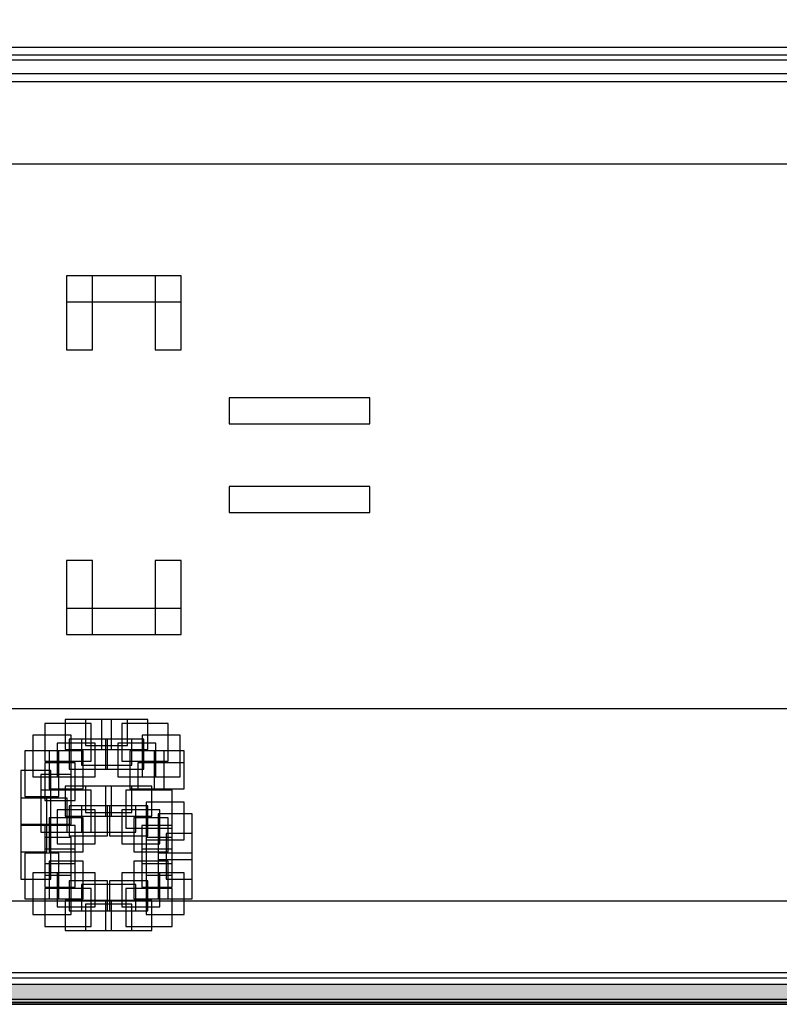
# Model space of a CAD drawing. Extents: x 0 to 566, y 0 to 372.
# Tile 9 of 24: x 175 to 204, y 31 to 68. Entities that reach past the tile are written whole.
import ezdxf

# ---------------------------------------------------------------- set-up
doc = ezdxf.new("R2010")
doc.units = 0
doc.layers.add('CAPA_1', color=7, linetype='CONTINUOUS')

# ---------------------------------------------------------------- blocks, each defined once
blk = doc.blocks.new('BLOCK_264')
at = {"layer": 'CAPA_1'}
blk.add_lwpolyline([(178.119, 33.495), (179.894, 33.495), (179.894, 34.646), (178.119, 34.646), (178.119, 33.495)], dxfattribs=at)
blk = doc.blocks.new('BLOCK_263')
at = {"layer": 'CAPA_1'}
blk.add_blockref('BLOCK_264', (0, 0), dxfattribs=at)
blk = doc.blocks.new('BLOCK_268')
at = {"layer": 'CAPA_1'}
blk.add_lwpolyline([(57.138, 30.661), (256.562, 30.661), (256.562, 31.661), (57.138, 31.661), (57.138, 30.661)], dxfattribs=at)
blk = doc.blocks.new('BLOCK_267')
at = {"layer": 'CAPA_1'}
blk.add_blockref('BLOCK_268', (0, 0), dxfattribs=at)
blk = doc.blocks.new('BLOCK_274')
at = {"layer": 'CAPA_1'}
blk.add_lwpolyline([(164.854, 30.863), (249.476, 30.863), (249.476, 31.863), (164.854, 31.863), (164.854, 30.863)], dxfattribs=at)
blk = doc.blocks.new('BLOCK_273')
at = {"layer": 'CAPA_1'}
blk.add_blockref('BLOCK_274', (0, 0), dxfattribs=at)
blk = doc.blocks.new('BLOCK_286')
at = {"layer": 'CAPA_1'}
blk.add_lwpolyline([(177.344, 33.495), (179.119, 33.495), (179.119, 34.495), (177.344, 34.495), (177.344, 33.495)], dxfattribs=at)
blk = doc.blocks.new('BLOCK_285')
at = {"layer": 'CAPA_1'}
blk.add_blockref('BLOCK_286', (0, 0), dxfattribs=at)
blk = doc.blocks.new('BLOCK_296')
at = {"layer": 'CAPA_1'}
blk.add_lwpolyline([(177.189, 34.249), (179.274, 34.249), (179.274, 35.249), (177.189, 35.249), (177.189, 34.249)], dxfattribs=at)
blk = doc.blocks.new('BLOCK_295')
at = {"layer": 'CAPA_1'}
blk.add_blockref('BLOCK_296', (0, 0), dxfattribs=at)
blk = doc.blocks.new('BLOCK_322')
at = {"layer": 'CAPA_1'}
blk.add_lwpolyline([(176.569, 37.868), (178.344, 37.868), (178.344, 39.019), (176.569, 39.019), (176.569, 37.868)], dxfattribs=at)
blk = doc.blocks.new('BLOCK_321')
at = {"layer": 'CAPA_1'}
blk.add_blockref('BLOCK_322', (0, 0), dxfattribs=at)
blk = doc.blocks.new('BLOCK_324')
at = {"layer": 'CAPA_1'}
blk.add_lwpolyline([(176.569, 40.432), (178.344, 40.432), (178.344, 41.582), (176.569, 41.582), (176.569, 40.432)], dxfattribs=at)
blk = doc.blocks.new('BLOCK_323')
at = {"layer": 'CAPA_1'}
blk.add_blockref('BLOCK_324', (0, 0), dxfattribs=at)
blk = doc.blocks.new('BLOCK_340')
at = {"layer": 'CAPA_1'}
blk.add_lwpolyline([(177.189, 37.265), (179.274, 37.265), (179.274, 38.265), (177.189, 38.265), (177.189, 37.265)], dxfattribs=at)
blk = doc.blocks.new('BLOCK_339')
at = {"layer": 'CAPA_1'}
blk.add_blockref('BLOCK_340', (0, 0), dxfattribs=at)
blk = doc.blocks.new('BLOCK_344')
at = {"layer": 'CAPA_1'}
blk.add_lwpolyline([(177.344, 38.019), (179.119, 38.019), (179.119, 39.019), (177.344, 39.019), (177.344, 38.019)], dxfattribs=at)
blk = doc.blocks.new('BLOCK_343')
at = {"layer": 'CAPA_1'}
blk.add_blockref('BLOCK_344', (0, 0), dxfattribs=at)
blk = doc.blocks.new('BLOCK_348')
at = {"layer": 'CAPA_1'}
blk.add_lwpolyline([(179.359, 38.924), (181.134, 38.924), (181.134, 39.924), (179.359, 39.924), (179.359, 38.924)], dxfattribs=at)
blk = doc.blocks.new('BLOCK_347')
at = {"layer": 'CAPA_1'}
blk.add_blockref('BLOCK_348', (0, 0), dxfattribs=at)
blk = doc.blocks.new('BLOCK_358')
at = {"layer": 'CAPA_1'}
blk.add_lwpolyline([(177.189, 39.828), (179.119, 39.828), (179.119, 40.828), (177.189, 40.828), (177.189, 39.828)], dxfattribs=at)
blk = doc.blocks.new('BLOCK_357')
at = {"layer": 'CAPA_1'}
blk.add_blockref('BLOCK_358', (0, 0), dxfattribs=at)
blk = doc.blocks.new('BLOCK_366')
at = {"layer": 'CAPA_1'}
blk.add_lwpolyline([(177.344, 40.582), (178.964, 40.582), (178.964, 41.582), (177.344, 41.582), (177.344, 40.582)], dxfattribs=at)
blk = doc.blocks.new('BLOCK_365')
at = {"layer": 'CAPA_1'}
blk.add_blockref('BLOCK_366', (0, 0), dxfattribs=at)
blk = doc.blocks.new('BLOCK_380')
at = {"layer": 'CAPA_1'}
blk.add_lwpolyline([(176.618, 44.834), (181.019, 44.834), (181.019, 45.834), (176.618, 45.834), (176.618, 44.834)], dxfattribs=at)
blk = doc.blocks.new('BLOCK_379')
at = {"layer": 'CAPA_1'}
blk.add_blockref('BLOCK_380', (0, 0), dxfattribs=at)
blk = doc.blocks.new('BLOCK_386')
at = {"layer": 'CAPA_1'}
blk.add_lwpolyline([(176.569, 33.495), (178.344, 33.495), (178.344, 34.646), (176.569, 34.646), (176.569, 33.495)], dxfattribs=at)
blk = doc.blocks.new('BLOCK_385')
at = {"layer": 'CAPA_1'}
blk.add_blockref('BLOCK_386', (0, 0), dxfattribs=at)
blk = doc.blocks.new('BLOCK_388')
at = {"layer": 'CAPA_1'}
blk.add_lwpolyline([(178.119, 37.868), (179.894, 37.868), (179.894, 39.019), (178.119, 39.019), (178.119, 37.868)], dxfattribs=at)
blk = doc.blocks.new('BLOCK_387')
at = {"layer": 'CAPA_1'}
blk.add_blockref('BLOCK_388', (0, 0), dxfattribs=at)
blk = doc.blocks.new('BLOCK_464')
at = {"layer": 'CAPA_1'}
blk.add_lwpolyline([(182.854, 49.512), (188.247, 49.512), (188.247, 50.512), (182.854, 50.512), (182.854, 49.512)], dxfattribs=at)
blk = doc.blocks.new('BLOCK_463')
at = {"layer": 'CAPA_1'}
blk.add_blockref('BLOCK_464', (0, 0), dxfattribs=at)
blk = doc.blocks.new('BLOCK_482')
at = {"layer": 'CAPA_1'}
blk.add_lwpolyline([(182.854, 52.913), (188.247, 52.913), (188.247, 53.913), (182.854, 53.913), (182.854, 52.913)], dxfattribs=at)
blk = doc.blocks.new('BLOCK_481')
at = {"layer": 'CAPA_1'}
blk.add_blockref('BLOCK_482', (0, 0), dxfattribs=at)
blk = doc.blocks.new('BLOCK_498')
at = {"layer": 'CAPA_1'}
blk.add_lwpolyline([(177.964, 40.432), (179.739, 40.432), (179.739, 41.582), (177.964, 41.582), (177.964, 40.432)], dxfattribs=at)
blk = doc.blocks.new('BLOCK_497')
at = {"layer": 'CAPA_1'}
blk.add_blockref('BLOCK_498', (0, 0), dxfattribs=at)
blk = doc.blocks.new('BLOCK_508')
at = {"layer": 'CAPA_1'}
blk.add_lwpolyline([(176.724, 34.249), (178.189, 34.249), (178.189, 35.4), (176.724, 35.4), (176.724, 34.249)], dxfattribs=at)
blk = doc.blocks.new('BLOCK_507')
at = {"layer": 'CAPA_1'}
blk.add_blockref('BLOCK_508', (0, 0), dxfattribs=at)
blk = doc.blocks.new('BLOCK_510')
at = {"layer": 'CAPA_1'}
blk.add_lwpolyline([(178.274, 37.114), (179.739, 37.114), (179.739, 38.265), (178.274, 38.265), (178.274, 37.114)], dxfattribs=at)
blk = doc.blocks.new('BLOCK_509')
at = {"layer": 'CAPA_1'}
blk.add_blockref('BLOCK_510', (0, 0), dxfattribs=at)
blk = doc.blocks.new('BLOCK_512')
at = {"layer": 'CAPA_1'}
blk.add_lwpolyline([(178.119, 39.678), (179.584, 39.678), (179.584, 40.828), (178.119, 40.828), (178.119, 39.678)], dxfattribs=at)
blk = doc.blocks.new('BLOCK_511')
at = {"layer": 'CAPA_1'}
blk.add_blockref('BLOCK_512', (0, 0), dxfattribs=at)
blk = doc.blocks.new('BLOCK_594')
at = {"layer": 'CAPA_1'}
blk.add_lwpolyline([(176.618, 57.59), (181.019, 57.59), (181.019, 58.59), (176.618, 58.59), (176.618, 57.59)], dxfattribs=at)
blk = doc.blocks.new('BLOCK_593')
at = {"layer": 'CAPA_1'}
blk.add_blockref('BLOCK_594', (0, 0), dxfattribs=at)
blk = doc.blocks.new('BLOCK_620')
at = {"layer": 'CAPA_1'}
blk.add_lwpolyline([(164.854, 66.045), (249.476, 66.045), (249.476, 67.045), (164.854, 67.045), (164.854, 66.045)], dxfattribs=at)
blk = doc.blocks.new('BLOCK_619')
at = {"layer": 'CAPA_1'}
blk.add_blockref('BLOCK_620', (0, 0), dxfattribs=at)
blk = doc.blocks.new('BLOCK_626')
at = {"layer": 'CAPA_1'}
blk.add_lwpolyline([(57.637, 66.342), (256.063, 66.342), (256.063, 67.342), (57.637, 67.342), (57.637, 66.342)], dxfattribs=at)
blk = doc.blocks.new('BLOCK_625')
at = {"layer": 'CAPA_1'}
blk.add_blockref('BLOCK_626', (0, 0), dxfattribs=at)
blk = doc.blocks.new('BLOCK_640')
at = {"layer": 'CAPA_1'}
blk.add_lwpolyline([(175.794, 33.646), (177.569, 33.646), (177.569, 35.099), (175.794, 35.099), (175.794, 33.646)], dxfattribs=at)
blk = doc.blocks.new('BLOCK_639')
at = {"layer": 'CAPA_1'}
blk.add_blockref('BLOCK_640', (0, 0), dxfattribs=at)
blk = doc.blocks.new('BLOCK_642')
at = {"layer": 'CAPA_1'}
blk.add_lwpolyline([(178.895, 37.416), (180.669, 37.416), (180.669, 38.868), (178.895, 38.868), (178.895, 37.416)], dxfattribs=at)
blk = doc.blocks.new('BLOCK_641')
at = {"layer": 'CAPA_1'}
blk.add_blockref('BLOCK_642', (0, 0), dxfattribs=at)
blk = doc.blocks.new('BLOCK_644')
at = {"layer": 'CAPA_1'}
blk.add_lwpolyline([(178.739, 39.979), (180.514, 39.979), (180.514, 41.432), (178.739, 41.432), (178.739, 39.979)], dxfattribs=at)
blk = doc.blocks.new('BLOCK_643')
at = {"layer": 'CAPA_1'}
blk.add_blockref('BLOCK_644', (0, 0), dxfattribs=at)
blk = doc.blocks.new('BLOCK_646')
at = {"layer": 'CAPA_1'}
blk.add_lwpolyline([(176.259, 34.4), (177.724, 34.4), (177.724, 35.702), (176.259, 35.702), (176.259, 34.4)], dxfattribs=at)
blk = doc.blocks.new('BLOCK_645')
at = {"layer": 'CAPA_1'}
blk.add_blockref('BLOCK_646', (0, 0), dxfattribs=at)
blk = doc.blocks.new('BLOCK_766')
at = {"layer": 'CAPA_1'}
blk.add_lwpolyline([(178.739, 36.812), (180.204, 36.812), (180.204, 38.114), (178.739, 38.114), (178.739, 36.812)], dxfattribs=at)
blk = doc.blocks.new('BLOCK_765')
at = {"layer": 'CAPA_1'}
blk.add_blockref('BLOCK_766', (0, 0), dxfattribs=at)
blk = doc.blocks.new('BLOCK_768')
at = {"layer": 'CAPA_1'}
blk.add_lwpolyline([(178.584, 39.376), (180.049, 39.376), (180.049, 40.678), (178.584, 40.678), (178.584, 39.376)], dxfattribs=at)
blk = doc.blocks.new('BLOCK_767')
at = {"layer": 'CAPA_1'}
blk.add_blockref('BLOCK_768', (0, 0), dxfattribs=at)
blk = doc.blocks.new('BLOCK_852')
at = {"layer": 'CAPA_1'}
blk.add_lwpolyline([(179.204, 36.511), (180.514, 36.511), (180.514, 37.812), (179.204, 37.812), (179.204, 36.511)], dxfattribs=at)
blk = doc.blocks.new('BLOCK_851')
at = {"layer": 'CAPA_1'}
blk.add_blockref('BLOCK_852', (0, 0), dxfattribs=at)
blk = doc.blocks.new('BLOCK_854')
at = {"layer": 'CAPA_1'}
blk.add_lwpolyline([(179.669, 36.964), (181.134, 36.964), (181.134, 38.416), (179.669, 38.416), (179.669, 36.964)], dxfattribs=at)
blk = doc.blocks.new('BLOCK_853')
at = {"layer": 'CAPA_1'}
blk.add_blockref('BLOCK_854', (0, 0), dxfattribs=at)
blk = doc.blocks.new('BLOCK_928')
at = {"layer": 'CAPA_1'}
blk.add_lwpolyline([(175.329, 34.098), (176.794, 34.098), (176.794, 35.702), (175.329, 35.702), (175.329, 34.098)], dxfattribs=at)
blk = doc.blocks.new('BLOCK_927')
at = {"layer": 'CAPA_1'}
blk.add_blockref('BLOCK_928', (0, 0), dxfattribs=at)
blk = doc.blocks.new('BLOCK_958')
at = {"layer": 'CAPA_1'}
blk.add_lwpolyline([(179.515, 39.376), (180.979, 39.376), (180.979, 40.98), (179.515, 40.98), (179.515, 39.376)], dxfattribs=at)
blk = doc.blocks.new('BLOCK_957')
at = {"layer": 'CAPA_1'}
blk.add_blockref('BLOCK_958', (0, 0), dxfattribs=at)
blk = doc.blocks.new('BLOCK_960')
at = {"layer": 'CAPA_1'}
blk.add_lwpolyline([(175.949, 34.702), (177.259, 34.702), (177.259, 36.154), (175.949, 36.154), (175.949, 34.702)], dxfattribs=at)
blk = doc.blocks.new('BLOCK_959')
at = {"layer": 'CAPA_1'}
blk.add_blockref('BLOCK_960', (0, 0), dxfattribs=at)
blk = doc.blocks.new('BLOCK_962')
at = {"layer": 'CAPA_1'}
blk.add_lwpolyline([(179.049, 38.924), (180.359, 38.924), (180.359, 40.376), (179.049, 40.376), (179.049, 38.924)], dxfattribs=at)
blk = doc.blocks.new('BLOCK_961')
at = {"layer": 'CAPA_1'}
blk.add_blockref('BLOCK_962', (0, 0), dxfattribs=at)
blk = doc.blocks.new('BLOCK_1076')
at = {"layer": 'CAPA_1'}
blk.add_lwpolyline([(175.019, 34.702), (176.329, 34.702), (176.329, 36.456), (175.019, 36.456), (175.019, 34.702)], dxfattribs=at)
blk = doc.blocks.new('BLOCK_1075')
at = {"layer": 'CAPA_1'}
blk.add_blockref('BLOCK_1076', (0, 0), dxfattribs=at)
blk = doc.blocks.new('BLOCK_1078')
at = {"layer": 'CAPA_1'}
blk.add_lwpolyline([(180.134, 36.21), (181.444, 36.21), (181.444, 37.964), (180.134, 37.964), (180.134, 36.21)], dxfattribs=at)
blk = doc.blocks.new('BLOCK_1077')
at = {"layer": 'CAPA_1'}
blk.add_blockref('BLOCK_1078', (0, 0), dxfattribs=at)
blk = doc.blocks.new('BLOCK_1172')
at = {"layer": 'CAPA_1'}
blk.add_lwpolyline([(175.794, 35.154), (176.949, 35.154), (176.949, 36.606), (175.794, 36.606), (175.794, 35.154)], dxfattribs=at)
blk = doc.blocks.new('BLOCK_1171')
at = {"layer": 'CAPA_1'}
blk.add_blockref('BLOCK_1172', (0, 0), dxfattribs=at)
blk = doc.blocks.new('BLOCK_1174')
at = {"layer": 'CAPA_1'}
blk.add_lwpolyline([(179.514, 36.059), (180.669, 36.059), (180.669, 37.511), (179.514, 37.511), (179.514, 36.059)], dxfattribs=at)
blk = doc.blocks.new('BLOCK_1173')
at = {"layer": 'CAPA_1'}
blk.add_blockref('BLOCK_1174', (0, 0), dxfattribs=at)
blk = doc.blocks.new('BLOCK_1176')
at = {"layer": 'CAPA_1'}
blk.add_lwpolyline([(179.979, 38.924), (181.134, 38.924), (181.134, 40.376), (179.979, 40.376), (179.979, 38.924)], dxfattribs=at)
blk = doc.blocks.new('BLOCK_1175')
at = {"layer": 'CAPA_1'}
blk.add_blockref('BLOCK_1176', (0, 0), dxfattribs=at)
blk = doc.blocks.new('BLOCK_1258')
at = {"layer": 'CAPA_1'}
blk.add_lwpolyline([(174.864, 35.456), (176.019, 35.456), (176.019, 37.511), (174.864, 37.511), (174.864, 35.456)], dxfattribs=at)
blk = doc.blocks.new('BLOCK_1257')
at = {"layer": 'CAPA_1'}
blk.add_blockref('BLOCK_1258', (0, 0), dxfattribs=at)
blk = doc.blocks.new('BLOCK_1316')
at = {"layer": 'CAPA_1'}
blk.add_lwpolyline([(174.864, 36.511), (175.864, 36.511), (175.864, 38.566), (174.864, 38.566), (174.864, 36.511)], dxfattribs=at)
blk = doc.blocks.new('BLOCK_1315')
at = {"layer": 'CAPA_1'}
blk.add_blockref('BLOCK_1316', (0, 0), dxfattribs=at)
blk = doc.blocks.new('BLOCK_1318')
at = {"layer": 'CAPA_1'}
blk.add_lwpolyline([(175.639, 37.265), (176.639, 37.265), (176.639, 38.566), (175.639, 38.566), (175.639, 37.265)], dxfattribs=at)
blk = doc.blocks.new('BLOCK_1317')
at = {"layer": 'CAPA_1'}
blk.add_blockref('BLOCK_1318', (0, 0), dxfattribs=at)
blk = doc.blocks.new('BLOCK_1320')
at = {"layer": 'CAPA_1'}
blk.add_lwpolyline([(175.794, 35.606), (176.794, 35.606), (176.794, 37.059), (175.794, 37.059), (175.794, 35.606)], dxfattribs=at)
blk = doc.blocks.new('BLOCK_1319')
at = {"layer": 'CAPA_1'}
blk.add_blockref('BLOCK_1320', (0, 0), dxfattribs=at)
blk = doc.blocks.new('BLOCK_1326')
at = {"layer": 'CAPA_1'}
blk.add_lwpolyline([(176.618, 55.747), (177.618, 55.747), (177.618, 58.59), (176.618, 58.59), (176.618, 55.747)], dxfattribs=at)
blk = doc.blocks.new('BLOCK_1325')
at = {"layer": 'CAPA_1'}
blk.add_blockref('BLOCK_1326', (0, 0), dxfattribs=at)
blk = doc.blocks.new('BLOCK_1328')
at = {"layer": 'CAPA_1'}
blk.add_lwpolyline([(176.618, 44.834), (177.618, 44.834), (177.618, 47.677), (176.618, 47.677), (176.618, 44.834)], dxfattribs=at)
blk = doc.blocks.new('BLOCK_1327')
at = {"layer": 'CAPA_1'}
blk.add_blockref('BLOCK_1328', (0, 0), dxfattribs=at)
blk = doc.blocks.new('BLOCK_1338')
at = {"layer": 'CAPA_1'}
blk.add_lwpolyline([(179.669, 35.606), (180.669, 35.606), (180.669, 37.059), (179.669, 37.059), (179.669, 35.606)], dxfattribs=at)
blk = doc.blocks.new('BLOCK_1337')
at = {"layer": 'CAPA_1'}
blk.add_blockref('BLOCK_1338', (0, 0), dxfattribs=at)
blk = doc.blocks.new('BLOCK_1378')
at = {"layer": 'CAPA_1'}
blk.add_lwpolyline([(180.019, 44.834), (181.019, 44.834), (181.019, 47.677), (180.019, 47.677), (180.019, 44.834)], dxfattribs=at)
blk = doc.blocks.new('BLOCK_1377')
at = {"layer": 'CAPA_1'}
blk.add_blockref('BLOCK_1378', (0, 0), dxfattribs=at)
blk = doc.blocks.new('BLOCK_1380')
at = {"layer": 'CAPA_1'}
blk.add_lwpolyline([(180.019, 55.747), (181.019, 55.747), (181.019, 58.59), (180.019, 58.59), (180.019, 55.747)], dxfattribs=at)
blk = doc.blocks.new('BLOCK_1379')
at = {"layer": 'CAPA_1'}
blk.add_blockref('BLOCK_1380', (0, 0), dxfattribs=at)
blk = doc.blocks.new('BLOCK_1386')
at = {"layer": 'CAPA_1'}
blk.add_lwpolyline([(180.444, 35.456), (181.444, 35.456), (181.444, 37.21), (180.444, 37.21), (180.444, 35.456)], dxfattribs=at)
blk = doc.blocks.new('BLOCK_1385')
at = {"layer": 'CAPA_1'}
blk.add_blockref('BLOCK_1386', (0, 0), dxfattribs=at)
blk = doc.blocks.new('BLOCK_1412')
at = {"layer": 'CAPA_1'}
blk.add_lwpolyline([(174.864, 37.566), (176.019, 37.566), (176.019, 39.622), (174.864, 39.622), (174.864, 37.566)], dxfattribs=at)
blk = doc.blocks.new('BLOCK_1411')
at = {"layer": 'CAPA_1'}
blk.add_blockref('BLOCK_1412', (0, 0), dxfattribs=at)
blk = doc.blocks.new('BLOCK_1414')
at = {"layer": 'CAPA_1'}
blk.add_lwpolyline([(175.639, 37.566), (176.794, 37.566), (176.794, 39.472), (175.639, 39.472), (175.639, 37.566)], dxfattribs=at)
blk = doc.blocks.new('BLOCK_1413')
at = {"layer": 'CAPA_1'}
blk.add_blockref('BLOCK_1414', (0, 0), dxfattribs=at)
blk = doc.blocks.new('BLOCK_1462')
at = {"layer": 'CAPA_1'}
blk.add_lwpolyline([(175.794, 38.472), (176.949, 38.472), (176.949, 39.924), (175.794, 39.924), (175.794, 38.472)], dxfattribs=at)
blk = doc.blocks.new('BLOCK_1461')
at = {"layer": 'CAPA_1'}
blk.add_blockref('BLOCK_1462', (0, 0), dxfattribs=at)
blk = doc.blocks.new('BLOCK_1500')
at = {"layer": 'CAPA_1'}
blk.add_lwpolyline([(175.794, 36.059), (176.949, 36.059), (176.949, 37.511), (175.794, 37.511), (175.794, 36.059)], dxfattribs=at)
blk = doc.blocks.new('BLOCK_1499')
at = {"layer": 'CAPA_1'}
blk.add_blockref('BLOCK_1500', (0, 0), dxfattribs=at)
blk = doc.blocks.new('BLOCK_1502')
at = {"layer": 'CAPA_1'}
blk.add_lwpolyline([(179.514, 35.154), (180.669, 35.154), (180.669, 36.606), (179.514, 36.606), (179.514, 35.154)], dxfattribs=at)
blk = doc.blocks.new('BLOCK_1501')
at = {"layer": 'CAPA_1'}
blk.add_blockref('BLOCK_1502', (0, 0), dxfattribs=at)
blk = doc.blocks.new('BLOCK_1504')
at = {"layer": 'CAPA_1'}
blk.add_lwpolyline([(175.019, 38.622), (176.329, 38.622), (176.329, 40.376), (175.019, 40.376), (175.019, 38.622)], dxfattribs=at)
blk = doc.blocks.new('BLOCK_1503')
at = {"layer": 'CAPA_1'}
blk.add_blockref('BLOCK_1504', (0, 0), dxfattribs=at)
blk = doc.blocks.new('BLOCK_1506')
at = {"layer": 'CAPA_1'}
blk.add_lwpolyline([(180.134, 34.702), (181.444, 34.702), (181.444, 36.456), (180.134, 36.456), (180.134, 34.702)], dxfattribs=at)
blk = doc.blocks.new('BLOCK_1505')
at = {"layer": 'CAPA_1'}
blk.add_blockref('BLOCK_1506', (0, 0), dxfattribs=at)
blk = doc.blocks.new('BLOCK_1588')
at = {"layer": 'CAPA_1'}
blk.add_lwpolyline([(175.949, 38.924), (177.259, 38.924), (177.259, 40.376), (175.949, 40.376), (175.949, 38.924)], dxfattribs=at)
blk = doc.blocks.new('BLOCK_1587')
at = {"layer": 'CAPA_1'}
blk.add_blockref('BLOCK_1588', (0, 0), dxfattribs=at)
blk = doc.blocks.new('BLOCK_1590')
at = {"layer": 'CAPA_1'}
blk.add_lwpolyline([(179.204, 34.702), (180.514, 34.702), (180.514, 36.154), (179.204, 36.154), (179.204, 34.702)], dxfattribs=at)
blk = doc.blocks.new('BLOCK_1589')
at = {"layer": 'CAPA_1'}
blk.add_blockref('BLOCK_1590', (0, 0), dxfattribs=at)
blk = doc.blocks.new('BLOCK_1592')
at = {"layer": 'CAPA_1'}
blk.add_lwpolyline([(175.329, 39.376), (176.794, 39.376), (176.794, 40.979), (175.329, 40.979), (175.329, 39.376)], dxfattribs=at)
blk = doc.blocks.new('BLOCK_1591')
at = {"layer": 'CAPA_1'}
blk.add_blockref('BLOCK_1592', (0, 0), dxfattribs=at)
blk = doc.blocks.new('BLOCK_1692')
at = {"layer": 'CAPA_1'}
blk.add_lwpolyline([(179.669, 34.099), (181.134, 34.099), (181.134, 35.702), (179.669, 35.702), (179.669, 34.099)], dxfattribs=at)
blk = doc.blocks.new('BLOCK_1691')
at = {"layer": 'CAPA_1'}
blk.add_blockref('BLOCK_1692', (0, 0), dxfattribs=at)
blk = doc.blocks.new('BLOCK_1694')
at = {"layer": 'CAPA_1'}
blk.add_lwpolyline([(175.949, 36.511), (177.259, 36.511), (177.259, 37.812), (175.949, 37.812), (175.949, 36.511)], dxfattribs=at)
blk = doc.blocks.new('BLOCK_1693')
at = {"layer": 'CAPA_1'}
blk.add_blockref('BLOCK_1694', (0, 0), dxfattribs=at)
blk = doc.blocks.new('BLOCK_1764')
at = {"layer": 'CAPA_1'}
blk.add_lwpolyline([(176.259, 39.376), (177.724, 39.376), (177.724, 40.678), (176.259, 40.678), (176.259, 39.376)], dxfattribs=at)
blk = doc.blocks.new('BLOCK_1763')
at = {"layer": 'CAPA_1'}
blk.add_blockref('BLOCK_1764', (0, 0), dxfattribs=at)
blk = doc.blocks.new('BLOCK_1766')
at = {"layer": 'CAPA_1'}
blk.add_lwpolyline([(175.639, 37.265), (177.569, 37.265), (177.569, 38.868), (175.639, 38.868), (175.639, 37.265)], dxfattribs=at)
blk = doc.blocks.new('BLOCK_1765')
at = {"layer": 'CAPA_1'}
blk.add_blockref('BLOCK_1766', (0, 0), dxfattribs=at)
blk = doc.blocks.new('BLOCK_1768')
at = {"layer": 'CAPA_1'}
blk.add_lwpolyline([(176.259, 36.812), (177.724, 36.812), (177.724, 38.114), (176.259, 38.114), (176.259, 36.812)], dxfattribs=at)
blk = doc.blocks.new('BLOCK_1767')
at = {"layer": 'CAPA_1'}
blk.add_blockref('BLOCK_1768', (0, 0), dxfattribs=at)
blk = doc.blocks.new('BLOCK_1770')
at = {"layer": 'CAPA_1'}
blk.add_lwpolyline([(175.794, 39.979), (177.569, 39.979), (177.569, 41.432), (175.794, 41.432), (175.794, 39.979)], dxfattribs=at)
blk = doc.blocks.new('BLOCK_1769')
at = {"layer": 'CAPA_1'}
blk.add_blockref('BLOCK_1770', (0, 0), dxfattribs=at)
blk = doc.blocks.new('BLOCK_1848')
at = {"layer": 'CAPA_1'}
blk.add_lwpolyline([(178.739, 34.4), (180.204, 34.4), (180.204, 35.702), (178.739, 35.702), (178.739, 34.4)], dxfattribs=at)
blk = doc.blocks.new('BLOCK_1847')
at = {"layer": 'CAPA_1'}
blk.add_blockref('BLOCK_1848', (0, 0), dxfattribs=at)
blk = doc.blocks.new('BLOCK_1850')
at = {"layer": 'CAPA_1'}
blk.add_lwpolyline([(178.894, 33.646), (180.669, 33.646), (180.669, 35.099), (178.894, 35.099), (178.894, 33.646)], dxfattribs=at)
blk = doc.blocks.new('BLOCK_1849')
at = {"layer": 'CAPA_1'}
blk.add_blockref('BLOCK_1850', (0, 0), dxfattribs=at)
blk = doc.blocks.new('BLOCK_1854')
at = {"layer": 'CAPA_1'}
blk.add_lwpolyline([(176.724, 39.678), (178.189, 39.678), (178.189, 40.828), (176.724, 40.828), (176.724, 39.678)], dxfattribs=at)
blk = doc.blocks.new('BLOCK_1853')
at = {"layer": 'CAPA_1'}
blk.add_blockref('BLOCK_1854', (0, 0), dxfattribs=at)
blk = doc.blocks.new('BLOCK_1856')
at = {"layer": 'CAPA_1'}
blk.add_lwpolyline([(176.724, 37.114), (178.189, 37.114), (178.189, 38.265), (176.724, 38.265), (176.724, 37.114)], dxfattribs=at)
blk = doc.blocks.new('BLOCK_1855')
at = {"layer": 'CAPA_1'}
blk.add_blockref('BLOCK_1856', (0, 0), dxfattribs=at)
blk = doc.blocks.new('BLOCK_1858')
at = {"layer": 'CAPA_1'}
blk.add_lwpolyline([(178.274, 34.249), (179.739, 34.249), (179.739, 35.4), (178.274, 35.4), (178.274, 34.249)], dxfattribs=at)
blk = doc.blocks.new('BLOCK_1857')
at = {"layer": 'CAPA_1'}
blk.add_blockref('BLOCK_1858', (0, 0), dxfattribs=at)
blk = doc.blocks.new('BLOCK_2160')
at = {"layer": 'CAPA_1'}
blk.add_lwpolyline([(57.344, 30.74), (487.848, 30.74), (487.848, 286.7), (57.344, 286.7), (57.344, 30.74)], dxfattribs=at)
blk = doc.blocks.new('BLOCK_2159')
at = {"layer": 'CAPA_1'}
blk.add_blockref('BLOCK_2160', (0, 0), dxfattribs=at)
blk = doc.blocks.new('BLOCK_2188')
at = {"layer": 'CAPA_1'}
blk.add_lwpolyline([(71.311, 41.999), (480.332, 41.999), (480.332, 275.44), (71.311, 275.44), (71.311, 41.999)], dxfattribs=at)
blk = doc.blocks.new('BLOCK_2187')
at = {"layer": 'CAPA_1'}
blk.add_blockref('BLOCK_2188', (0, 0), dxfattribs=at)
blk = doc.blocks.new('BLOCK_2')
at = {"layer": 'CAPA_1'}
for name in ['BLOCK_2159', 'BLOCK_2187', 'BLOCK_625', 'BLOCK_619', 'BLOCK_593', 'BLOCK_1325', 'BLOCK_1379', 'BLOCK_481', 'BLOCK_463', 'BLOCK_1327', 'BLOCK_1377', 'BLOCK_379', 'BLOCK_323', 'BLOCK_365', 'BLOCK_497', 'BLOCK_1769', 'BLOCK_643', 'BLOCK_1591', 'BLOCK_1853', 'BLOCK_357', 'BLOCK_511', 'BLOCK_957', 'BLOCK_1763', 'BLOCK_767', 'BLOCK_1503', 'BLOCK_1587', 'BLOCK_961', 'BLOCK_1175', 'BLOCK_1461', 'BLOCK_347', 'BLOCK_1411', 'BLOCK_1413', 'BLOCK_321', 'BLOCK_343', 'BLOCK_387', 'BLOCK_1315', 'BLOCK_1765', 'BLOCK_1317', 'BLOCK_641', 'BLOCK_1855', 'BLOCK_339', 'BLOCK_509', 'BLOCK_853', 'BLOCK_1693', 'BLOCK_1767', 'BLOCK_765', 'BLOCK_851', 'BLOCK_1077', 'BLOCK_1257', 'BLOCK_1499', 'BLOCK_1173', 'BLOCK_1319', 'BLOCK_1337', 'BLOCK_1385', 'BLOCK_1075', 'BLOCK_1171', 'BLOCK_1501', 'BLOCK_1505', 'BLOCK_959', 'BLOCK_1589', 'BLOCK_927', 'BLOCK_645', 'BLOCK_1847', 'BLOCK_1691', 'BLOCK_507', 'BLOCK_295', 'BLOCK_1857', 'BLOCK_639', 'BLOCK_1849', 'BLOCK_385', 'BLOCK_285', 'BLOCK_263', 'BLOCK_273', 'BLOCK_267']:
    blk.add_blockref(name, (0, 0), dxfattribs=at)
blk = doc.blocks.new('*U2270')
at = {"layer": 'CAPA_1', "color": 250}
for points in [[(57.532, 30.667), (57.532, 31.417), (256.167, 30.667)], [(256.167, 30.667), (57.532, 31.417), (256.167, 31.417)]]:
    blk.add_solid(points, dxfattribs=at)
blk = doc.blocks.new('BLOCK_2255')
at = {"layer": 'CAPA_1'}
blk.add_lwpolyline([(256.167, 31.417), (57.532, 31.417), (57.532, 286.5), (256.167, 286.5), (256.167, 31.417)], dxfattribs=at)
blk.add_open_spline([(256.167, 287.25), (256.167, 287.25), (57.532, 287.25), (57.532, 287.25), (57.118, 287.25), (56.782, 286.914), (56.782, 286.5), (56.782, 286.5), (56.782, 31.417), (56.782, 31.417), (56.782, 31.003), (57.118, 30.667), (57.532, 30.667), (57.532, 30.667), (256.167, 30.667), (256.167, 30.667), (256.581, 30.667), (256.917, 31.003), (256.917, 31.417), (256.917, 31.417), (256.917, 286.5), (256.917, 286.5), (256.917, 286.914), (256.581, 287.25), (256.167, 287.25)], degree=3, knots=[0, 0, 0, 0, 1, 1, 1, 2, 2, 2, 3, 3, 3, 4, 4, 4, 5, 5, 5, 6, 6, 6, 7, 7, 7, 8, 8, 8, 8], dxfattribs=at)
at = {"layer": 'CAPA_1', "color": 250}
blk.add_blockref('*U2270', (0, 0), dxfattribs=at)

msp = doc.modelspace()

# ---------------------------------------------------------------- linework, layer by layer
at = {"layer": 'CAPA_1', "color": 250}
for points in [[(57.125, 66.875), (256.5, 66.875)], [(230.347, 62.875), (83.43, 62.875), (83.43, 66.875), (230.347, 66.875), (230.347, 62.875)], [(57.375, 34.625), (256.5, 34.625)]]:
    msp.add_lwpolyline(points, dxfattribs=at)

# ---------------------------------------------------------------- block references
at = {"layer": 'CAPA_1'}
for name in ['BLOCK_2', 'BLOCK_2255']:
    msp.add_blockref(name, (0, 0), dxfattribs=at)

doc.saveas('drawing.dxf')
